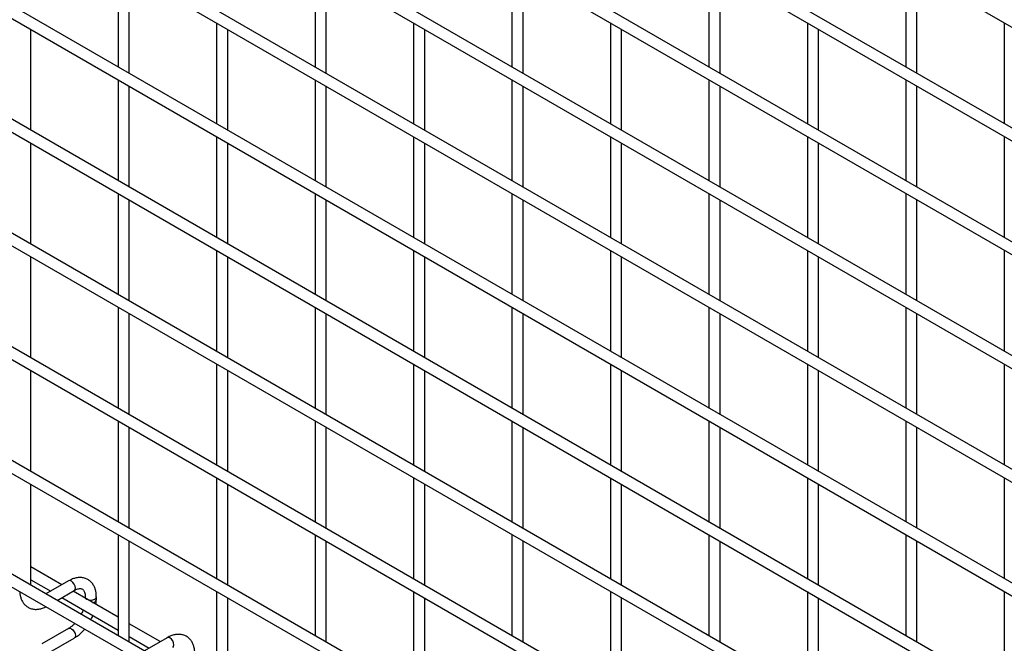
# Model space of a CAD drawing. Header units: inches. Extents: x 0.2 to 10.8, y 0.2 to 8.2.
# Tile 31 of 48: x 9.378 to 10.085, y 4.905 to 5.352. Entities that reach past the tile are written whole.
import ezdxf

# ---------------------------------------------------------------- set-up
doc = ezdxf.new("R2010")
doc.units = ezdxf.units.IN
doc.header["$MEASUREMENT"] = 0

msp = doc.modelspace()

# ---------------------------------------------------------------- linework, layer by layer
for p, q in [((8.09858, 6.49671), (10.57027, 5.06983)), ((10.57427, 4.99511), (8.10258, 6.42199)), ((8.09858, 6.41506), (10.57027, 4.98818)), ((10.57427, 4.91345), (8.10258, 6.34033)), ((8.09858, 6.3334), (10.57027, 4.90653)), ((10.57427, 4.8318), (8.10258, 6.25868)), ((8.09858, 6.25175), (10.57027, 4.82487)), ((10.57427, 4.75015), (8.10258, 6.17702)), ((8.09858, 6.1701), (10.57027, 4.74322)), ((10.57427, 4.66849), (8.10258, 6.09537)), ((8.09858, 6.08844), (10.57027, 4.66156)), ((10.57427, 4.58684), (8.10258, 6.01372)), ((8.09858, 6.00679), (10.57027, 4.57991)), ((10.57427, 4.50518), (8.10258, 5.93206)), ((8.09858, 5.92513), (10.57027, 4.49826)), ((10.57427, 4.42353), (8.10258, 5.85041)), ((8.09858, 5.84348), (10.57027, 4.4166)), ((10.57427, 4.34188), (8.10258, 5.76875)), ((8.09858, 5.76183), (10.57027, 4.33495)), ((10.57427, 4.26022), (8.10258, 5.6871)), ((8.09858, 5.68017), (10.57027, 4.25329)), ((9.44856, 5.39076), (9.44856, 5.31835)), ((9.58999, 5.39078), (9.58999, 5.31836)), ((9.73141, 5.39079), (9.73141, 5.31837)), ((9.87283, 5.3908), (9.87283, 5.31839)), ((10.01425, 5.39082), (10.01425, 5.3184)), ((9.45656, 5.31373), (9.45656, 5.38615)), ((9.59799, 5.31374), (9.59799, 5.38616)), ((9.73941, 5.31376), (9.73941, 5.38617)), ((9.88083, 5.31377), (9.88083, 5.38619)), ((10.02225, 5.31378), (10.02225, 5.3862)), ((9.51928, 5.34994), (9.51928, 5.27753)), ((9.6607, 5.34996), (9.6607, 5.27754)), ((9.80212, 5.34997), (9.80212, 5.27755)), ((9.94354, 5.34998), (9.94354, 5.27757)), ((10.08496, 5.35), (10.08496, 5.27758)), ((9.38585, 5.2729), (9.38585, 5.34531)), ((9.52728, 5.27291), (9.52728, 5.34533)), ((9.6687, 5.27292), (9.6687, 5.34534)), ((9.81012, 5.27294), (9.81012, 5.34535)), ((9.95154, 5.27295), (9.95154, 5.34537)), ((9.44856, 5.30911), (9.44856, 5.23669)), ((9.45656, 5.23208), (9.45656, 5.30449)), ((9.58999, 5.30912), (9.58999, 5.23671)), ((9.59799, 5.23209), (9.59799, 5.30451)), ((9.73141, 5.30914), (9.73141, 5.23672)), ((9.73941, 5.2321), (9.73941, 5.30452)), ((9.87283, 5.30915), (9.87283, 5.23673)), ((9.88083, 5.23211), (9.88083, 5.30453)), ((10.01425, 5.30916), (10.01425, 5.23675)), ((10.02225, 5.23213), (10.02225, 5.30454)), ((9.51928, 5.26829), (9.51928, 5.19587)), ((9.6607, 5.2683), (9.6607, 5.19589)), ((9.80212, 5.26832), (9.80212, 5.1959)), ((9.94354, 5.26833), (9.94354, 5.19591)), ((10.08496, 5.26834), (10.08496, 5.19593)), ((9.38585, 5.19124), (9.38585, 5.26366)), ((9.52728, 5.19125), (9.52728, 5.26367)), ((9.6687, 5.19127), (9.6687, 5.26368)), ((9.81012, 5.19128), (9.81012, 5.2637)), ((9.95154, 5.19129), (9.95154, 5.26371)), ((9.44856, 5.22746), (9.44856, 5.15504)), ((9.58999, 5.22747), (9.58999, 5.15505)), ((9.73141, 5.22748), (9.73141, 5.15507)), ((9.87283, 5.2275), (9.87283, 5.15508)), ((10.01425, 5.22751), (10.01425, 5.15509)), ((9.45656, 5.15042), (9.45656, 5.22284)), ((9.59799, 5.15043), (9.59799, 5.22285)), ((9.73941, 5.15045), (9.73941, 5.22286)), ((9.88083, 5.15046), (9.88083, 5.22288)), ((10.02225, 5.15047), (10.02225, 5.22289)), ((9.51928, 5.18664), (9.51928, 5.11422)), ((9.6607, 5.18665), (9.6607, 5.11423)), ((9.80212, 5.18666), (9.80212, 5.11425)), ((9.94354, 5.18668), (9.94354, 5.11426)), ((10.08496, 5.18669), (10.08496, 5.11427)), ((9.38585, 5.10959), (9.38585, 5.182)), ((9.52728, 5.1096), (9.52728, 5.18202)), ((9.6687, 5.10961), (9.6687, 5.18203)), ((9.81012, 5.10963), (9.81012, 5.18204)), ((9.95154, 5.10964), (9.95154, 5.18206)), ((9.44856, 5.1458), (9.44856, 5.07339)), ((9.45656, 5.06877), (9.45656, 5.14118)), ((9.58999, 5.14582), (9.58999, 5.0734)), ((9.59799, 5.06878), (9.59799, 5.1412)), ((9.73141, 5.14583), (9.73141, 5.07341)), ((9.73941, 5.06879), (9.73941, 5.14121)), ((9.87283, 5.14584), (9.87283, 5.07343)), ((9.88083, 5.06881), (9.88083, 5.14122)), ((10.01425, 5.14586), (10.01425, 5.07344)), ((10.02225, 5.06882), (10.02225, 5.14124)), ((9.38585, 5.02793), (9.38585, 5.10035)), ((9.51928, 5.10498), (9.51928, 5.03256)), ((9.52728, 5.02795), (9.52728, 5.10036)), ((9.6607, 5.10499), (9.6607, 5.03258)), ((9.6687, 5.02796), (9.6687, 5.10038)), ((9.80212, 5.10501), (9.80212, 5.03259)), ((9.81012, 5.02797), (9.81012, 5.10039)), ((9.94354, 5.10502), (9.94354, 5.0326)), ((9.95154, 5.02799), (9.95154, 5.1004)), ((10.08496, 5.10503), (10.08496, 5.03262)), ((9.44856, 5.06415), (9.44856, 4.99173)), ((9.58999, 5.06416), (9.58999, 4.99174)), ((9.73141, 5.06417), (9.73141, 4.99176)), ((9.87283, 5.06419), (9.87283, 4.99177)), ((10.01425, 5.0642), (10.01425, 4.99178)), ((9.45656, 4.98711), (9.45656, 5.05953)), ((9.59799, 4.98713), (9.59799, 5.05954)), ((9.73941, 4.98714), (9.73941, 5.05956)), ((9.88083, 4.98715), (9.88083, 5.05957)), ((10.02225, 4.98717), (10.02225, 5.05958)), ((9.51928, 5.02333), (9.51928, 4.95091)), ((9.6607, 5.02334), (9.6607, 4.95092)), ((9.80212, 5.02335), (9.80212, 4.95094)), ((9.94354, 5.02337), (9.94354, 4.95095)), ((10.08496, 5.02338), (10.08496, 4.95096)), ((9.38585, 4.94628), (9.38585, 5.0187)), ((9.52728, 4.94629), (9.52728, 5.01871)), ((9.6687, 4.94631), (9.6687, 5.01872)), ((9.81012, 4.94632), (9.81012, 5.01874)), ((9.95154, 4.94633), (9.95154, 5.01875)), ((9.44856, 4.98249), (9.44856, 4.91008)), ((9.58999, 4.98251), (9.58999, 4.91009)), ((9.73141, 4.98252), (9.73141, 4.9101)), ((9.87283, 4.98253), (9.87283, 4.91012)), ((10.01425, 4.98255), (10.01425, 4.91013)), ((9.45656, 4.90546), (9.45656, 4.97788)), ((9.59799, 4.90547), (9.59799, 4.97789)), ((9.73941, 4.90549), (9.73941, 4.9779)), ((9.88083, 4.9055), (9.88083, 4.97792)), ((10.02225, 4.90551), (10.02225, 4.97793)), ((9.40815, 4.94662), (9.38585, 4.95949)), ((9.38585, 4.95025), (9.40015, 4.942)), ((9.41302, 4.94942), (9.39671, 4.94001)), ((9.40471, 4.93539), (9.41702, 4.9425)), ((9.40815, 4.93738), (9.44856, 4.91405)), ((9.44856, 4.92329), (9.41615, 4.942)), ((9.42491, 4.93794), (9.42491, 4.93694)), ((9.43291, 4.93585), (9.43291, 4.93794)), ((9.51928, 4.94167), (9.51928, 4.86926)), ((9.52728, 4.86464), (9.52728, 4.93706)), ((9.6607, 4.94169), (9.6607, 4.86927)), ((9.6687, 4.86465), (9.6687, 4.93707)), ((9.80212, 4.9417), (9.80212, 4.86928)), ((9.81012, 4.86466), (9.81012, 4.93708)), ((9.94354, 4.94171), (9.94354, 4.8693)), ((9.95154, 4.86468), (9.95154, 4.93709)), ((10.08496, 4.94173), (10.08496, 4.86931)), ((9.41302, 4.91525), (9.39382, 4.90417)), ((9.47886, 4.9058), (9.45656, 4.91867)), ((9.39782, 4.89724), (9.41702, 4.90832)), ((9.45656, 4.90943), (9.47086, 4.90118)), ((9.48373, 4.9086), (9.46742, 4.89919))]:
    msp.add_line(p, q)
at = {"flags": 128}
for points in [[(9.41702, 4.9425), (9.41702, 4.9425), (9.41763, 4.9432), (9.41785, 4.94433), (9.41763, 4.9457), (9.41702, 4.94711), (9.4161, 4.94835), (9.41502, 4.94923), (9.41394, 4.9496), (9.41302, 4.94942)], [(9.42491, 4.93793), (9.42522, 4.93705), (9.42608, 4.9363), (9.42738, 4.9358), (9.42891, 4.93563), (9.43044, 4.9358), (9.43174, 4.9363), (9.43261, 4.93705), (9.43291, 4.93792)], [(9.41302, 4.91525), (9.41394, 4.91543), (9.41502, 4.91505), (9.4161, 4.91418), (9.41702, 4.91294), (9.41763, 4.91153), (9.41785, 4.91015), (9.41763, 4.90903), (9.41702, 4.90832), (9.41702, 4.90832)], [(9.48773, 4.90168), (9.48773, 4.90168), (9.48834, 4.90238), (9.48856, 4.90351), (9.48834, 4.90488), (9.48773, 4.90629), (9.48681, 4.90753), (9.48573, 4.90841), (9.48465, 4.90878), (9.48373, 4.9086)]]:
    msp.add_lwpolyline(points, dxfattribs=at)
msp.add_arc((9.43026, 4.93644), 0.00272, 274.62896, 347.23497)
for points, knots in [([(9.43288, 4.93792), (9.43288, 4.93851), (9.43288, 4.93999), (9.43252, 4.94221), (9.43181, 4.94457), (9.43072, 4.94673), (9.42924, 4.94863), (9.42735, 4.9502), (9.42504, 4.95134), (9.42246, 4.95189), (9.41977, 4.95186), (9.41712, 4.95129), (9.41485, 4.95045), (9.41351, 4.94966), (9.41302, 4.94937)], [0, 0, 0, 0, 0.055567, 0.138504, 0.222425, 0.30696, 0.392199, 0.479244, 0.570497, 0.669499, 0.760713, 0.85404, 0.947565, 1, 1, 1, 1]), ([(9.41701, 4.94248), (9.41744, 4.94271), (9.41836, 4.94322), (9.41964, 4.94366), (9.42083, 4.94387), (9.42182, 4.94385), (9.42266, 4.94362), (9.4233, 4.9432), (9.42393, 4.94242), (9.42446, 4.94133), (9.42479, 4.93985), (9.42495, 4.93868), (9.42491, 4.93797), (9.42491, 4.93793)], [0, 0, 0, 0, 0.076428, 0.164725, 0.254558, 0.348532, 0.453621, 0.589733, 0.695706, 0.796658, 0.895931, 0.994242, 1, 1, 1, 1]), ([(9.37791, 4.94163), (9.37792, 4.94149), (9.37793, 4.94048), (9.37826, 4.9387), (9.37894, 4.93632), (9.38003, 4.93416), (9.3815, 4.93225), (9.38338, 4.93067), (9.38569, 4.92951), (9.38827, 4.92894), (9.39096, 4.92896), (9.39361, 4.92952), (9.39553, 4.93017), (9.39652, 4.93074), (9.39665, 4.93081)], [0, 0, 0, 0, 0.013723, 0.10406, 0.195472, 0.287558, 0.380399, 0.475166, 0.574431, 0.682027, 0.781307, 0.88292, 0.98483, 1, 1, 1, 1]), ([(9.43267, 4.93246), (9.43278, 4.93333), (9.43293, 4.93448), (9.43289, 4.93557), (9.43288, 4.93584)], [0, 0, 0, 0, 0.751133, 1, 1, 1, 1]), ([(9.42344, 4.92855), (9.42339, 4.92841), (9.42314, 4.92769), (9.42268, 4.92662), (9.42221, 4.92574), (9.42203, 4.9254)], [0, 0, 0, 0, 0.138837, 0.673422, 1, 1, 1, 1]), ([(9.42894, 4.9214), (9.42934, 4.92212), (9.42989, 4.92314), (9.43032, 4.9242), (9.43045, 4.92451)], [0, 0, 0, 0, 0.7072491, 1, 1, 1, 1]), ([(9.41741, 4.91882), (9.41701, 4.91841), (9.41612, 4.9175), (9.4147, 4.91635), (9.41362, 4.91557), (9.41308, 4.9153), (9.41302, 4.91527)], [0, 0, 0, 0, 0.278956, 0.614263, 0.955326, 1, 1, 1, 1]), ([(9.41701, 4.90837), (9.41737, 4.90857), (9.41855, 4.90921), (9.42042, 4.91064), (9.4225, 4.91253), (9.42384, 4.91392), (9.42445, 4.91468), (9.42449, 4.91474)], [0, 0, 0, 0, 0.135479, 0.439426, 0.721927, 0.979873, 1, 1, 1, 1]), ([(9.50359, 4.8971), (9.50359, 4.89769), (9.50359, 4.89917), (9.50323, 4.90139), (9.50252, 4.90375), (9.50143, 4.90591), (9.49995, 4.90781), (9.49807, 4.90938), (9.49575, 4.91052), (9.49317, 4.91107), (9.49048, 4.91104), (9.48783, 4.91047), (9.48556, 4.90963), (9.48422, 4.90884), (9.48374, 4.90855)], [0, 0, 0, 0, 0.055567, 0.138504, 0.222425, 0.30696, 0.392199, 0.479244, 0.570497, 0.669499, 0.760713, 0.85404, 0.947565, 1, 1, 1, 1])]:
    msp.add_open_spline(points, degree=3, knots=knots)

doc.saveas('drawing.dxf')
